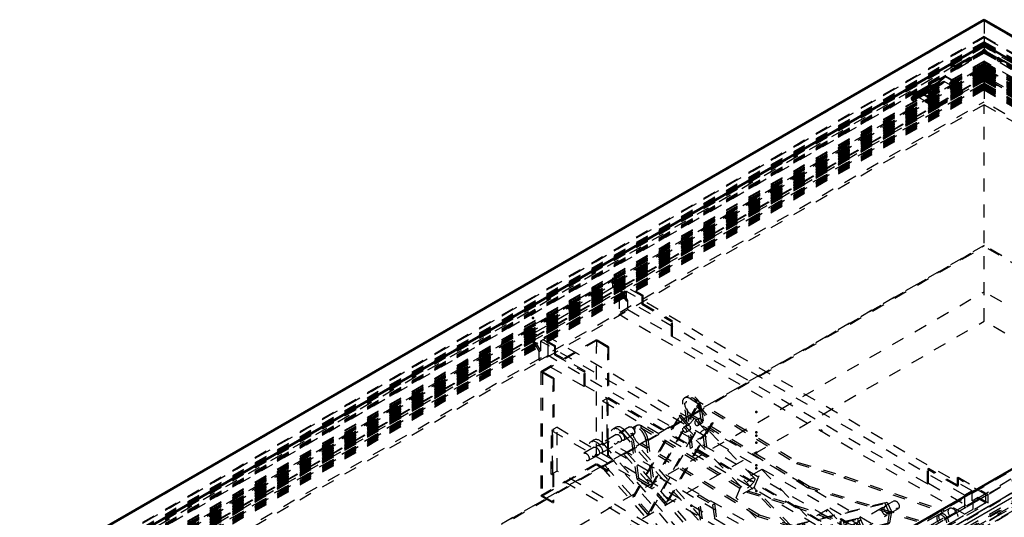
# Model space of a CAD drawing. Header units: millimetres. Extents: x 0 to 428, y 0 to 298.
# Tile 29 of 31: x 288 to 364, y 159 to 197. Entities that reach past the tile are written whole.
import ezdxf

# ---------------------------------------------------------------- set-up
doc = ezdxf.new("R2010")
doc.units = ezdxf.units.MM
doc.linetypes.add('Dashed', pattern=[2, 1, -1])
for name, color, linetype, lineweight in [('am_0', 7, 'Continuous', 50), ('am_12', 3, 'Continuous', 25), ('am_3', 6, 'Dashed', 25), ('am_6', 2, 'Continuous', 35), ('am_9', 7, 'Continuous', 50)]:
    doc.layers.add(name, color=color, linetype=linetype, lineweight=lineweight)

# ---------------------------------------------------------------- blocks, each defined once
blk = doc.blocks.new('58_FGS30012024025C210U_0_in_FDFneo120240C2225N1N4N_300Cl0__1203')
at = {"layer": 'am_3'}
for p, q in [((332.277, 172.392), (327.998, 169.922)), ((328.115, 169.922), (332.277, 172.325)), ((332.277, 172.392), (332.259, 162.825)), ((332.277, 172.325), (332.259, 162.757)), ((333.211, 171.851), (332.277, 172.392)), ((332.277, 172.325), (333.152, 171.817)), ((333.152, 171.817), (333.145, 167.828)), ((333.152, 171.817), (333.211, 171.851)), ((333.211, 171.851), (333.203, 167.862)), ((327.998, 169.922), (327.98, 160.355)), ((327.998, 169.922), (328.932, 169.381)), ((328.115, 169.922), (328.097, 160.355)), ((328.991, 169.415), (328.115, 169.922)), ((328.932, 169.381), (328.925, 165.392)), ((328.932, 169.381), (328.991, 169.415)), ((328.991, 169.415), (328.983, 165.425)), ((339.38, 168.07), (339.087, 167.901)), ((332.757, 164.295), (332.764, 167.676)), ((332.764, 167.676), (333.086, 167.862)), ((332.764, 167.676), (357.092, 153.57)), ((333.086, 167.862), (333.08, 164.481)), ((333.145, 167.828), (333.086, 167.862)), ((333.138, 164.515), (333.145, 167.896)), ((333.145, 167.896), (333.203, 167.93)), ((333.145, 167.896), (333.203, 167.862)), ((333.203, 167.862), (333.145, 167.828)), ((333.197, 164.549), (333.203, 167.93)), ((333.203, 167.93), (357.531, 153.824)), ((336.449, 161.018), (340.01, 167.274)), ((336.566, 161.086), (340.127, 167.342)), ((339.071, 167.485), (339.217, 167.57)), ((339.552, 164.011), (339.071, 167.485)), ((339.699, 164.096), (339.217, 167.57)), ((339.518, 167.85), (339.664, 167.935)), ((339.518, 167.85), (347.721, 162.849)), ((339.664, 167.935), (347.867, 162.934)), ((340.01, 167.274), (340.127, 167.342)), ((340.01, 167.274), (341.165, 165.946)), ((340.127, 167.342), (341.283, 166.014)), ((335.1, 160.24), (338.661, 166.496)), ((335.218, 160.308), (338.779, 166.563)), ((338.779, 166.563), (338.661, 166.496)), ((338.661, 166.496), (339.817, 165.168)), ((338.779, 166.563), (339.934, 165.236)), ((339.485, 166.516), (339.632, 166.601)), ((348.567, 160.979), (339.485, 166.516)), ((348.713, 161.064), (339.632, 166.601)), ((340.225, 167.051), (340.372, 167.135)), ((340.225, 167.051), (340.743, 163.321)), ((340.372, 167.135), (340.889, 163.405)), ((335.394, 165.769), (335.101, 165.6)), ((335.825, 165.719), (335.679, 165.634)), ((335.825, 165.719), (344.028, 160.718)), ((341.165, 165.946), (337.604, 159.691)), ((341.283, 166.014), (337.722, 159.759)), ((339.285, 165.784), (338.987, 165.611)), ((339.105, 165.751), (340.077, 164.747)), ((340.733, 165.381), (339.761, 166.386)), ((340.217, 166.322), (339.919, 166.149)), ((340.126, 165.79), (340.425, 165.963)), ((341.165, 165.946), (341.283, 166.014)), ((328.801, 162.011), (328.807, 165.392)), ((328.866, 165.426), (328.807, 165.392)), ((328.807, 165.392), (353.135, 151.286)), ((328.866, 165.426), (328.86, 162.045)), ((328.925, 165.392), (328.866, 165.426)), ((328.918, 162.079), (328.925, 165.459)), ((329.247, 165.645), (328.925, 165.459)), ((328.925, 165.459), (328.983, 165.425)), ((328.983, 165.425), (328.925, 165.392)), ((329.241, 162.265), (329.247, 165.645)), ((329.247, 165.645), (353.575, 151.54)), ((333.814, 165.078), (332.349, 164.232)), ((333.8, 165.644), (333.565, 165.509)), ((334.84, 165.67), (334.049, 165.214)), ((334.238, 165.25), (334.472, 165.385)), ((334.238, 165.25), (342.132, 156.223)), ((334.38, 164.639), (335.171, 165.096)), ((334.472, 165.385), (342.367, 156.358)), ((335.085, 165.184), (334.938, 165.1)), ((335.42, 161.625), (334.938, 165.1)), ((335.566, 161.71), (335.085, 165.184)), ((335.679, 165.634), (343.881, 160.633)), ((336.256, 158.913), (339.817, 165.168)), ((339.934, 165.236), (336.373, 158.98)), ((339.194, 165.252), (339.492, 165.424)), ((339.934, 165.236), (339.817, 165.168)), ((344.488, 161.71), (340.837, 165.482)), ((332.1, 164.663), (331.866, 164.528)), ((332.773, 164.404), (332.538, 164.269)), ((340.432, 155.241), (332.538, 164.269)), ((332.68, 163.658), (334.146, 164.504)), ((332.757, 164.295), (333.08, 164.481)), ((357.085, 150.19), (332.757, 164.295)), ((332.773, 164.404), (340.667, 155.377)), ((333.08, 164.481), (333.138, 164.447)), ((333.138, 164.447), (333.134, 162.25)), ((333.138, 164.515), (333.197, 164.549)), ((333.197, 164.481), (333.138, 164.515)), ((333.138, 164.447), (333.197, 164.481)), ((333.197, 164.481), (333.193, 162.284)), ((357.525, 150.443), (333.197, 164.549)), ((333.722, 164.332), (333.956, 164.468)), ((341.616, 155.305), (333.722, 164.332)), ((341.851, 155.44), (333.956, 164.468)), ((335.792, 164.384), (335.646, 164.3)), ((344.727, 158.763), (335.646, 164.3)), ((344.874, 158.848), (335.792, 164.384)), ((336.24, 164.75), (336.093, 164.665)), ((336.093, 164.665), (336.61, 160.935)), ((336.24, 164.75), (336.757, 161.02)), ((339.973, 164.646), (343.624, 160.874)), ((332.114, 164.097), (331.323, 163.64)), ((331.654, 163.066), (332.446, 163.523)), ((332.256, 163.486), (332.022, 163.351)), ((336.256, 158.913), (332.256, 163.486)), ((339.699, 164.096), (339.552, 164.011)), ((340.743, 163.321), (339.552, 164.011)), ((340.889, 163.405), (339.699, 164.096)), ((340.743, 163.321), (340.889, 163.405)), ((332.259, 162.825), (327.98, 160.355)), ((328.097, 160.355), (332.259, 162.757)), ((339.916, 154.324), (332.022, 163.351)), ((333.193, 162.284), (332.259, 162.825)), ((332.259, 162.757), (333.134, 162.25)), ((347.721, 162.849), (347.867, 162.934)), ((347.721, 162.849), (351.37, 161.746)), ((347.867, 162.934), (351.517, 161.831)), ((328.86, 162.045), (328.801, 162.011)), ((353.129, 147.906), (328.801, 162.011)), ((328.86, 162.045), (328.918, 162.011)), ((328.918, 162.011), (328.914, 159.814)), ((329.241, 162.265), (328.918, 162.079)), ((328.977, 162.045), (328.918, 162.079)), ((328.918, 162.011), (328.977, 162.045)), ((328.977, 162.045), (328.973, 159.847)), ((353.569, 148.159), (329.241, 162.265)), ((333.134, 162.25), (333.193, 162.284)), ((345.041, 162.384), (343.663, 161.589)), ((344.449, 160.995), (345.041, 162.384)), ((345.041, 162.384), (349.356, 157.926)), ((335.566, 161.71), (335.42, 161.625)), ((335.42, 161.625), (336.61, 160.935)), ((335.566, 161.71), (336.757, 161.02)), ((343.071, 160.2), (343.663, 161.589)), ((343.663, 161.589), (347.979, 157.131)), ((351.37, 161.746), (351.517, 161.831)), ((351.37, 161.746), (358.767, 159.19)), ((351.517, 161.831), (358.913, 159.274)), ((327.98, 160.355), (328.914, 159.814)), ((328.973, 159.847), (328.097, 160.355)), ((336.449, 161.018), (336.566, 161.086)), ((337.604, 159.691), (336.449, 161.018)), ((337.722, 159.759), (336.566, 161.086)), ((336.61, 160.935), (336.757, 161.02)), ((340.063, 160.331), (340.209, 160.415)), ((340.74, 156.588), (340.209, 160.415)), ((340.209, 160.415), (341.4, 159.725)), ((344.449, 160.995), (343.071, 160.2)), ((344.028, 160.718), (343.881, 160.633)), ((343.881, 160.633), (347.531, 159.53)), ((344.028, 160.718), (347.677, 159.615)), ((348.764, 156.536), (344.449, 160.995)), ((348.567, 160.979), (348.713, 161.064)), ((358.936, 157.77), (348.567, 160.979)), ((359.082, 157.854), (348.713, 161.064)), ((328.914, 159.814), (328.973, 159.847)), ((335.218, 160.308), (335.1, 160.24)), ((340.151, 154.459), (335.1, 160.24)), ((336.373, 158.98), (335.218, 160.308)), ((337.604, 159.691), (337.722, 159.759)), ((340.063, 160.331), (341.253, 159.641)), ((340.593, 156.503), (340.063, 160.331)), ((341.4, 159.725), (341.253, 159.641)), ((341.253, 159.641), (341.748, 156.069)), ((341.4, 159.725), (341.895, 156.153)), ((341.769, 156.647), (354.546, 159.775)), ((341.937, 156.744), (354.715, 159.872)), ((347.387, 155.741), (343.071, 160.2)), ((347.677, 159.615), (347.531, 159.53)), ((347.677, 159.615), (355.074, 157.058)), ((354.546, 159.775), (354.715, 159.872)), ((354.546, 159.775), (354.884, 159.033)), ((355.26, 159.953), (354.549, 159.542)), ((354.715, 159.872), (355.052, 159.13)), ((336.373, 158.98), (336.256, 158.913)), ((344.874, 158.848), (344.727, 158.763)), ((355.243, 155.638), (344.874, 158.848)), ((347.531, 159.53), (354.928, 156.973)), ((350.131, 159.304), (348.255, 158.221)), ((348.484, 155.438), (350.131, 159.304)), ((350.131, 159.304), (352.121, 157.248)), ((354.38, 159.445), (352.446, 158.329)), ((352.778, 157.754), (354.712, 158.871)), ((354.884, 159.033), (354.745, 158.162)), ((354.881, 158.968), (355.591, 159.378)), ((354.884, 159.033), (355.052, 159.13)), ((355.052, 159.13), (354.914, 158.259)), ((358.684, 158.891), (354.991, 156.759)), ((358.767, 159.19), (358.913, 159.274)), ((359.548, 159.39), (358.83, 158.976)), ((339.666, 155.433), (352.444, 158.561)), ((339.834, 155.53), (352.612, 158.659)), ((354.745, 158.162), (342.449, 155.152)), ((354.914, 158.259), (342.617, 155.249)), ((355.096, 155.553), (344.727, 158.763)), ((346.609, 154.355), (348.255, 158.221)), ((348.255, 158.221), (350.245, 156.165)), ((352.278, 158.231), (351.567, 157.821)), ((352.612, 158.659), (352.444, 158.561)), ((352.444, 158.561), (352.781, 157.819)), ((352.612, 158.659), (352.95, 157.916)), ((354.745, 158.162), (354.914, 158.259)), ((359.348, 158.078), (360.066, 158.493)), ((335.93, 157.945), (336.077, 158.03)), ((337.121, 157.255), (335.93, 157.945)), ((336.461, 154.118), (335.93, 157.945)), ((336.608, 154.202), (336.077, 158.03)), ((337.267, 157.34), (336.077, 158.03)), ((337.267, 157.34), (337.121, 157.255)), ((337.267, 157.34), (337.763, 153.768)), ((349.356, 157.926), (347.979, 157.131)), ((349.356, 157.926), (348.764, 156.536)), ((351.898, 157.247), (352.609, 157.657)), ((352.781, 157.819), (352.642, 156.948)), ((352.95, 157.916), (352.781, 157.819)), ((352.95, 157.916), (352.811, 157.046)), ((355.509, 155.862), (359.202, 157.994)), ((358.936, 157.77), (359.082, 157.854)), ((359.357, 157.725), (359.503, 157.809)), ((337.121, 157.255), (337.616, 153.683)), ((352.642, 156.948), (340.346, 153.938)), ((352.811, 157.046), (340.514, 154.035)), ((340.593, 156.503), (340.74, 156.588)), ((341.895, 156.153), (340.74, 156.588)), ((341.863, 156.714), (341.694, 156.617)), ((341.769, 156.647), (341.937, 156.744)), ((347.979, 157.131), (347.387, 155.741)), ((352.121, 157.248), (350.245, 156.165)), ((352.121, 157.248), (350.474, 153.382)), ((352.811, 157.046), (352.642, 156.948)), ((354.844, 156.675), (354.068, 156.226)), ((355.074, 157.058), (354.928, 156.973)), ((359.675, 156.575), (359.587, 156.524)), ((359.667, 152.518), (359.675, 156.575)), ((360.612, 156.031), (359.675, 156.575)), ((341.748, 156.069), (340.593, 156.503)), ((341.748, 156.069), (341.895, 156.153)), ((342.132, 156.223), (342.367, 156.358)), ((347.387, 155.741), (348.764, 156.536)), ((350.245, 156.165), (348.599, 152.299)), ((360.437, 156.031), (356.216, 153.595)), ((356.216, 153.493), (360.612, 156.031)), ((359.579, 152.467), (359.587, 156.524)), ((359.587, 156.524), (360.437, 156.031)), ((360.437, 156.031), (360.423, 148.763)), ((360.612, 156.031), (360.599, 148.763)), ((339.76, 155.5), (339.591, 155.403)), ((339.834, 155.53), (339.666, 155.433)), ((340.667, 155.377), (340.432, 155.241)), ((341.616, 155.305), (341.851, 155.44)), ((342.289, 155.046), (342.523, 155.181)), ((342.449, 155.152), (342.617, 155.249)), ((348.484, 155.438), (346.609, 154.355)), ((350.474, 153.382), (348.484, 155.438)), ((354.586, 155.329), (355.362, 155.777)), ((355.243, 155.638), (355.096, 155.553)), ((355.518, 155.508), (355.664, 155.593)), ((340.151, 154.459), (339.916, 154.324)), ((348.599, 152.299), (346.609, 154.355)), ((336.608, 154.202), (336.461, 154.118)), ((337.616, 153.683), (336.461, 154.118)), ((337.763, 153.768), (336.608, 154.202)), ((337.763, 153.768), (337.616, 153.683)), ((340.514, 154.035), (340.346, 153.938)), ((340.589, 154.065), (340.823, 154.2)), ((355.271, 149.98), (355.279, 154.037)), ((355.366, 154.088), (355.279, 154.037)), ((355.279, 154.037), (356.216, 153.493)), ((355.366, 154.088), (355.359, 150.031)), ((356.216, 153.595), (355.366, 154.088)), ((356.216, 153.595), (356.203, 146.327)), ((357.092, 153.57), (357.085, 150.19)), ((357.092, 153.57), (357.531, 153.824)), ((357.443, 153.706), (357.437, 150.494)), ((357.531, 153.756), (357.443, 153.706)), ((357.443, 153.706), (359.579, 152.467)), ((357.531, 153.824), (357.531, 153.756)), ((357.531, 153.756), (359.667, 152.518)), ((350.474, 153.382), (348.599, 152.299)), ((356.216, 153.493), (356.203, 146.225)), ((359.667, 152.518), (359.579, 152.467)), ((353.575, 151.54), (353.135, 151.286)), ((353.135, 151.286), (353.135, 151.219)), ((353.223, 151.269), (353.135, 151.219)), ((353.223, 151.269), (353.217, 148.058)), ((355.359, 150.031), (353.223, 151.269)), ((353.575, 151.54), (353.569, 148.159)), ((353.135, 151.219), (355.271, 149.98)), ((357.525, 150.545), (357.437, 150.494)), ((357.437, 150.494), (360.423, 148.763)), ((357.525, 150.545), (357.525, 150.443)), ((360.599, 148.763), (357.525, 150.545)), ((355.359, 150.031), (355.271, 149.98)), ((357.085, 150.19), (357.525, 150.443)), ((360.423, 148.763), (356.203, 146.327)), ((356.203, 146.225), (360.599, 148.763)), ((353.569, 148.159), (353.129, 147.906)), ((353.217, 148.058), (353.129, 148.007)), ((353.129, 148.007), (353.129, 147.906)), ((353.129, 148.007), (356.203, 146.225)), ((356.203, 146.327), (353.217, 148.058))]:
    blk.add_line(p, q, dxfattribs=at)
for points in [[(339.413, 165.449), (339.374, 165.485), (339.332, 165.531), (339.293, 165.579), (339.259, 165.633), (339.241, 165.69), (339.246, 165.739), (339.271, 165.773), (339.285, 165.783)], [(339.285, 165.783), (339.311, 165.794), (339.365, 165.799), (339.426, 165.782), (339.477, 165.742), (339.511, 165.691), (339.53, 165.63), (339.537, 165.561), (339.53, 165.496), (339.515, 165.45), (339.493, 165.425), (339.492, 165.424)], [(339.919, 166.149), (339.918, 166.149), (339.895, 166.12), (339.88, 166.075), (339.874, 166.018), (339.88, 165.951), (339.901, 165.882), (339.94, 165.825), (339.988, 165.791), (339.997, 165.786)], [(340.126, 165.79), (340.153, 165.813), (340.17, 165.854), (340.167, 165.9), (340.146, 165.952), (340.108, 166.009), (340.061, 166.064), (340.018, 166.107), (339.982, 166.137), (339.948, 166.153), (339.919, 166.149)], [(339.997, 165.786), (340.057, 165.774), (340.112, 165.784), (340.126, 165.79)], [(339.492, 165.424), (339.467, 165.42), (339.432, 165.435), (339.413, 165.449)]]:
    blk.add_lwpolyline(points, dxfattribs=at)
for centre, start_param, end_param in [((339.501, 167.183), 2.328263, 5.469856), ((339.795, 167.352), 0.957831, 4.099423), ((339.648, 167.268), 4.099423, 5.469856), ((339.648, 167.268), 0.957831, 2.328263), ((334.214, 164.926), 1.900389, 5.041981), ((335.516, 164.882), 0.957831, 4.099423), ((335.809, 165.051), 2.328263, 5.469856), ((333.98, 164.791), 1.900389, 5.041981), ((335.662, 164.967), 4.099423, 5.469856), ((335.662, 164.967), 0.957831, 2.328263), ((332.28, 163.81), 1.900389, 5.041981), ((332.514, 163.945), 1.900389, 5.041981), ((358.943, 158.443), 5.485927, 8.943737), ((359.089, 158.527), 5.485927, 8.943737), ((342.109, 155.899), 2.974965, 5.041981), ((342.277, 155.997), 2.974965, 6.116557), ((355.103, 156.226), 5.485927, 8.943737), ((355.25, 156.311), 5.485927, 8.943737), ((341.874, 155.764), 5.041982, 8.183574), ((342.109, 155.899), 0, 1.900389), ((340.006, 154.685), 2.974965, 6.116557), ((340.174, 154.783), 2.974965, 5.041981), ((340.409, 154.918), 5.041982, 8.183574), ((340.174, 154.783), 6.116557, 8.183574), ((342.109, 155.899), 6.116559, 6.283185)]:
    blk.add_ellipse(centre, major_axis=(0.414, -0.718), ratio=0.577382, start_param=start_param, end_param=end_param, dxfattribs=at)
for centre, major_axis, ratio in [((339.433, 166.069), (0.328, 0.317), 0.325058), ((335.006, 165.383), (-0.166, 0.287), 0.577382), ((340.321, 166.142), (-0.104, 0.179), 0.577382), ((333.98, 164.791), (-0.166, 0.287), 0.577382), ((334.214, 164.926), (-0.166, 0.287), 0.577382), ((339.09, 165.432), (-0.104, 0.179), 0.577382), ((340.405, 165.064), (0.432, 0.418), 0.325058), ((340.405, 165.064), (0.328, 0.317), 0.325058), ((332.514, 163.945), (-0.166, 0.287), 0.577382), ((331.489, 163.353), (-0.166, 0.287), 0.577382), ((332.28, 163.81), (-0.166, 0.287), 0.577382), ((344.056, 161.292), (0.432, 0.418), 0.325058), ((354.715, 159.255), (0.166, -0.287), 0.577382), ((355.425, 159.666), (-0.166, 0.287), 0.577382), ((354.546, 159.158), (0.166, -0.287), 0.577382), ((358.943, 158.443), (-0.259, 0.449), 0.577382), ((359.089, 158.527), (-0.259, 0.449), 0.577382), ((359.807, 158.942), (-0.259, 0.449), 0.577382), ((352.443, 157.944), (0.166, -0.287), 0.577382), ((352.612, 158.041), (0.166, -0.287), 0.577382), ((351.733, 157.534), (-0.166, 0.287), 0.577382), ((355.103, 156.226), (-0.259, 0.449), 0.577382), ((355.25, 156.311), (-0.259, 0.449), 0.577382), ((354.327, 155.778), (-0.259, 0.449), 0.577382)]:
    blk.add_ellipse(centre, major_axis=major_axis, ratio=ratio, dxfattribs=at)
at = {"layer": 'am_6'}
for tag, p, flags in [('NB', (365.612, 172.392), 8), ('NN', (365.612, 171.892), 8), ('NT', (365.612, 171.392), 8), ('NBSYN', (365.612, 170.892), 8), ('CATALOG', (365.612, 169.892), 8), ('LINA', (365.612, 170.392), 8), ('IDNR', (365.612, 169.392), 8), ('PN', (365.612, 168.892), 8), ('LODLEVEL', (365.612, 168.392), 8), ('L', (365.612, 167.892), 8), ('W', (365.612, 167.392), 8), ('DP', (365.612, 166.892), 8), ('OP', (365.612, 166.392), 8), ('OC', (365.612, 165.892), 8), ('BA', (365.612, 165.392), 8), ('ExcludeFromBOM', (365.612, 164.392), 8), ('PSOL_0', (365.612, 163.892), 9), ('PSOL_1', (365.612, 163.392), 9), ('PSOL_2', (365.612, 162.892), 9), ('PSOL_3', (365.612, 162.392), 9)]:
    blk.add_attdef(tag, p, '', height=0.5, dxfattribs=dict(at, flags=flags))
blk = doc.blocks.new('59_FGS3001202402511U_0_in_FDFneo120240C2225N1N4N_300Cl0__1203')
at = {"layer": 'am_3'}
for p, q in [((326.733, 173.216), (333.562, 177.158)), ((333.562, 176.414), (333.562, 177.158)), ((333.562, 177.158), (335.877, 175.822)), ((326.733, 172.573), (333.562, 176.515)), ((333.562, 177.057), (326.909, 173.216)), ((333.562, 176.414), (326.909, 172.573)), ((335.789, 175.771), (333.562, 177.057)), ((334.324, 176.075), (333.562, 176.515)), ((334.236, 176.024), (333.562, 176.414)), ((334.617, 176.126), (334.031, 175.788)), ((334.031, 175.788), (334.031, 174.332)), ((360.7, 160.392), (334.031, 175.788)), ((334.236, 176.024), (334.324, 176.075)), ((334.617, 175.365), (334.236, 176.024)), ((334.705, 175.415), (334.324, 176.075)), ((334.617, 175.365), (334.617, 176.126)), ((361.287, 160.73), (334.617, 176.126)), ((335.877, 175.822), (335.789, 175.771)), ((335.789, 175.771), (335.789, 175.128)), ((335.877, 175.822), (335.877, 175.179)), ((334.617, 175.365), (334.705, 175.415)), ((334.705, 174.722), (334.705, 175.415)), ((335.789, 175.128), (335.877, 175.179)), ((335.789, 175.128), (338.075, 173.808)), ((335.877, 175.179), (338.163, 173.859)), ((334.031, 174.332), (334.705, 174.722)), ((360.7, 158.936), (334.031, 174.332)), ((334.705, 174.722), (338.163, 172.725)), ((338.075, 173.808), (338.163, 173.859)), ((338.075, 172.674), (338.075, 173.808)), ((338.163, 172.725), (338.163, 173.859)), ((329.048, 171.879), (326.733, 173.216)), ((326.733, 172.573), (326.733, 173.216)), ((327.495, 172.133), (326.733, 172.573)), ((326.909, 172.573), (326.909, 173.216)), ((326.909, 173.216), (329.136, 171.93)), ((326.909, 172.573), (327.583, 172.184)), ((328.55, 172.624), (327.964, 172.285)), ((328.55, 171.169), (328.55, 172.624)), ((355.22, 157.228), (328.55, 172.624)), ((338.163, 172.725), (338.075, 172.674)), ((357.828, 161.271), (338.075, 172.674)), ((327.495, 172.133), (327.583, 172.184)), ((327.876, 171.473), (327.495, 172.133)), ((327.583, 172.184), (327.964, 171.524)), ((327.964, 172.285), (327.964, 171.524)), ((354.634, 156.889), (327.964, 172.285)), ((329.048, 171.879), (329.136, 171.93)), ((329.048, 171.879), (329.048, 171.236)), ((329.136, 171.287), (329.136, 171.93)), ((327.876, 171.473), (327.964, 171.524)), ((327.876, 170.779), (327.876, 171.473)), ((327.876, 170.779), (328.55, 171.169)), ((355.22, 155.772), (328.55, 171.169)), ((329.048, 171.236), (329.136, 171.287)), ((329.048, 171.236), (331.334, 169.917)), ((331.422, 169.968), (329.136, 171.287)), ((331.334, 168.783), (327.876, 170.779)), ((331.334, 169.917), (331.422, 169.968)), ((331.334, 168.783), (331.334, 169.917)), ((331.422, 168.834), (331.422, 169.968)), ((331.422, 168.834), (331.334, 168.783)), ((351.175, 157.431), (331.422, 168.834)), ((357.828, 162.405), (357.916, 162.456)), ((357.828, 161.271), (357.828, 162.405)), ((360.114, 161.085), (357.828, 162.405)), ((357.916, 161.322), (357.916, 162.456)), ((360.202, 161.136), (357.916, 162.456)), ((357.828, 161.271), (357.916, 161.322)), ((357.916, 161.322), (361.374, 159.325)), ((360.114, 161.728), (360.202, 161.779)), ((360.114, 161.728), (360.114, 161.085)), ((362.342, 160.442), (360.114, 161.728)), ((360.114, 161.085), (360.202, 161.136)), ((360.202, 161.779), (360.202, 161.136)), ((360.202, 161.779), (362.517, 160.442)), ((355.689, 156.602), (362.342, 160.442)), ((362.517, 160.442), (355.689, 156.5)), ((361.287, 160.73), (360.7, 160.392)), ((360.7, 160.392), (360.7, 158.936)), ((361.287, 159.968), (361.287, 160.73)), ((362.342, 159.799), (362.342, 160.442)), ((362.517, 159.799), (362.517, 160.442)), ((362.342, 159.799), (355.689, 155.959)), ((355.689, 155.857), (362.517, 159.799)), ((361.287, 159.968), (361.755, 160.239)), ((361.374, 159.325), (361.374, 160.019)), ((361.668, 160.188), (362.342, 159.799)), ((361.755, 160.239), (362.517, 159.799)), ((360.7, 158.936), (361.374, 159.325)), ((351.175, 158.564), (351.088, 158.514)), ((353.374, 157.194), (351.088, 158.514)), ((351.088, 157.38), (351.088, 158.514)), ((351.175, 157.431), (351.175, 158.564)), ((353.461, 157.245), (351.175, 158.564)), ((351.175, 157.431), (351.088, 157.38)), ((351.088, 157.38), (354.546, 155.383)), ((353.461, 157.888), (353.374, 157.837)), ((355.689, 156.5), (353.374, 157.837)), ((353.374, 157.837), (353.374, 157.194)), ((353.461, 157.888), (353.461, 157.245)), ((353.461, 157.888), (355.689, 156.602)), ((353.461, 157.245), (353.374, 157.194)), ((355.22, 157.228), (354.634, 156.889)), ((354.634, 156.889), (354.634, 156.128)), ((355.22, 155.772), (355.22, 157.228)), ((355.689, 155.857), (355.689, 156.602)), ((355.015, 156.348), (354.546, 156.077)), ((354.546, 155.383), (354.546, 156.077)), ((354.927, 156.297), (355.689, 155.857)), ((355.015, 156.348), (355.689, 155.959)), ((355.22, 155.772), (354.546, 155.383))]:
    blk.add_line(p, q, dxfattribs=at)
at = {"layer": 'am_6'}
for tag, p, flags in [('NB', (367.517, 177.158), 8), ('NN', (367.517, 176.658), 8), ('NT', (367.517, 176.158), 8), ('NBSYN', (367.517, 175.658), 8), ('LINA', (367.517, 175.158), 8), ('CATALOG', (367.517, 174.658), 8), ('IDNR', (367.517, 174.158), 8), ('PN', (367.517, 173.658), 8), ('LODLEVEL', (367.517, 173.158), 8), ('W', (367.517, 172.158), 8), ('L', (367.517, 172.658), 8), ('DP', (367.517, 171.658), 8), ('OP', (367.517, 171.158), 8), ('PPATH', (367.517, 170.658), 8), ('ExcludeFromBOM', (367.517, 169.658), 8), ('PSOL_0', (367.517, 169.158), 9), ('PSOL_1', (367.517, 168.658), 9), ('PSOL_2', (367.517, 168.158), 9)]:
    blk.add_attdef(tag, p, '', height=0.5, dxfattribs=dict(at, flags=flags))
blk = doc.blocks.new('60_Flat_Glass_Skylight_300120240_6_0_in_FDFneo120240C2225N1N4N_300Cl0__1203')
at = {"layer": 'am_3'}
for p, q in [((362.21, 193.219), (295.746, 154.85)), ((362.21, 193.265), (296.019, 155.053)), ((362.21, 193.061), (296.019, 154.85)), ((362.21, 193.265), (393.232, 175.356)), ((362.21, 193.219), (393.505, 175.153)), ((362.21, 193.061), (393.232, 175.153)), ((362.21, 192.592), (295.77, 154.237)), ((362.21, 192.419), (296.069, 154.237)), ((296.095, 154.251), (362.21, 192.419)), ((362.21, 192.719), (296.284, 154.661)), ((362.21, 193.007), (296.466, 155.053)), ((362.21, 193.007), (392.785, 175.356)), ((362.21, 192.719), (392.967, 174.964)), ((362.21, 192.599), (362.365, 192.509)), ((362.21, 192.419), (393.181, 174.54)), ((362.21, 192.419), (393.156, 174.554)), ((362.359, 192.506), (362.365, 192.509)), ((362.359, 192.506), (393.331, 174.626))]:
    blk.add_line(p, q, dxfattribs=at)
at = {"layer": 'am_6'}
for tag, p, flags in [('NB', (398.721, 193.265), 8), ('NN', (398.721, 192.765), 8), ('NT', (398.721, 192.265), 8), ('NBSYN', (398.721, 191.765), 8), ('LINA', (398.721, 191.265), 8), ('CATALOG', (398.721, 190.765), 8), ('IDNR', (398.721, 190.265), 8), ('PN', (398.721, 189.765), 8), ('LODLEVEL', (398.721, 189.265), 8), ('L', (398.721, 188.765), 8), ('W', (398.721, 188.265), 8), ('PPATH', (398.721, 187.765), 8), ('ExcludeFromBOM', (398.721, 186.765), 8), ('PSOL_0', (398.721, 186.265), 9), ('PSOL_1', (398.721, 185.765), 9), ('PSOL_2', (398.721, 185.265), 9)]:
    blk.add_attdef(tag, p, '', height=0.5, dxfattribs=dict(at, flags=flags))
blk = doc.blocks.new('61_Flat_Glass_Skylight_300120240_12_0_in_FDFneo120240C2225N1N4N_300Cl0__1203')
at = {"layer": 'am_3'}
for p, q in [((362.21, 192.427), (297.153, 154.871)), ((362.21, 192.427), (392.098, 175.173)), ((362.21, 192.121), (297.153, 154.564)), ((362.21, 192.149), (297.634, 154.871)), ((362.21, 191.842), (297.634, 154.564)), ((362.21, 192.149), (391.616, 175.173)), ((362.21, 192.121), (392.098, 174.866)), ((362.21, 191.842), (391.616, 174.866)), ((391.616, 175.173), (327.041, 137.895)), ((392.098, 175.173), (327.041, 137.617)), ((391.616, 174.866), (327.041, 137.588))]:
    blk.add_line(p, q, dxfattribs=at)
at = {"layer": 'am_6'}
for tag, p, flags in [('NB', (397.098, 192.427), 8), ('NN', (397.098, 191.927), 8), ('NT', (397.098, 191.427), 8), ('NBSYN', (397.098, 190.927), 8), ('LINA', (397.098, 190.427), 8), ('CATALOG', (397.098, 189.927), 8), ('IDNR', (397.098, 189.427), 8), ('PN', (397.098, 188.927), 8), ('LODLEVEL', (397.098, 188.427), 8), ('W', (397.098, 187.427), 8), ('L', (397.098, 187.927), 8), ('PPATH', (397.098, 186.927), 8), ('ExcludeFromBOM', (397.098, 185.927), 8), ('PSOL_0', (397.098, 185.427), 9), ('PSOL_1', (397.098, 184.927), 9), ('PSOL_2', (397.098, 184.427), 9)]:
    blk.add_attdef(tag, p, '', height=0.5, dxfattribs=dict(at, flags=flags))
blk = doc.blocks.new('62_Flat_Glass_Skylight_300120240_5_0_in_FDFneo120240C2225N1N4N_300Cl0__1203')
at = {"layer": 'am_3'}
for p, q in [((362.21, 192.478), (297.47, 155.104)), ((362.21, 192.478), (391.781, 175.407)), ((362.21, 192.003), (297.47, 154.629)), ((362.21, 192.139), (298.056, 155.104)), ((362.21, 191.665), (298.056, 154.629)), ((362.21, 192.139), (391.195, 175.407)), ((362.21, 191.665), (362.21, 192.123)), ((362.21, 192.003), (391.781, 174.932)), ((362.21, 191.665), (391.195, 174.932)), ((391.195, 175.407), (327.041, 138.372)), ((391.781, 175.407), (327.041, 138.033)), ((391.195, 174.932), (327.041, 137.897)), ((391.781, 174.932), (327.041, 137.558))]:
    blk.add_line(p, q, dxfattribs=at)
at = {"layer": 'am_6'}
for tag, p, flags in [('NB', (396.781, 192.478), 8), ('NN', (396.781, 191.978), 8), ('NT', (396.781, 191.478), 8), ('NBSYN', (396.781, 190.978), 8), ('LINA', (396.781, 190.478), 8), ('CATALOG', (396.781, 189.978), 8), ('IDNR', (396.781, 189.478), 8), ('PN', (396.781, 188.978), 8), ('LODLEVEL', (396.781, 188.478), 8), ('L', (396.781, 187.978), 8), ('W', (396.781, 187.478), 8), ('PPATH', (396.781, 186.978), 8), ('ExcludeFromBOM', (396.781, 185.978), 8), ('PSOL_0', (396.781, 185.478), 9), ('PSOL_1', (396.781, 184.978), 9), ('PSOL_2', (396.781, 184.478), 9)]:
    blk.add_attdef(tag, p, '', height=0.5, dxfattribs=dict(at, flags=flags))
blk = doc.blocks.new('63_FGS3001202402C4U_0_in_FDFneo120240C2225N1N4N_300Cl0__1203')
at = {"layer": 'am_3'}
for p, q in [((362.21, 195.719), (296.503, 157.787)), ((362.21, 195.719), (362.21, 195.151)), ((392.748, 178.089), (362.21, 195.719)), ((362.21, 194.61), (296.503, 156.678)), ((362.21, 195.038), (362.21, 194.61)), ((392.748, 176.98), (362.21, 194.61)), ((327.041, 140.157), (392.748, 178.089)), ((327.041, 139.049), (392.748, 176.98))]:
    blk.add_line(p, q, dxfattribs=at)
at = {"layer": 'am_6'}
for tag, p, flags in [('NB', (397.748, 195.719), 8), ('NN', (397.748, 195.219), 8), ('NT', (397.748, 194.719), 8), ('NBSYN', (397.748, 194.219), 8), ('LINA', (397.748, 193.719), 8), ('CATALOG', (397.748, 193.219), 8), ('IDNR', (397.748, 192.719), 8), ('PN', (397.748, 192.219), 8), ('LODLEVEL', (397.748, 191.719), 8), ('L', (397.748, 191.219), 8), ('W', (397.748, 190.719), 8), ('TG', (397.748, 190.219), 8), ('TG1', (397.748, 189.719), 8), ('OC', (397.748, 189.219), 8), ('PPATH', (397.748, 188.719), 8), ('ExcludeFromBOM', (397.748, 187.719), 8), ('PSOL_0', (397.748, 187.219), 9), ('PSOL_1', (397.748, 186.719), 9), ('PSOL_2', (397.748, 186.219), 9), ('PSOL_3', (397.748, 185.719), 9)]:
    blk.add_attdef(tag, p, '', height=0.5, dxfattribs=dict(at, flags=flags))
blk = doc.blocks.new('64_FGS30012024025C3U_0_in_FDFneo120240C2225N1N4N_300Cl0__1203')
at = {"layer": 'am_0'}
for p, q in [((362.21, 197.083), (294.185, 157.813)), ((395.065, 178.115), (362.21, 197.083)), ((362.21, 197.083), (362.21, 197.013)), ((362.21, 195.151), (297.616, 157.862)), ((362.21, 195.076), (362.21, 195.151)), ((362.21, 195.151), (391.634, 178.165)), ((391.634, 178.165), (327.041, 140.876))]:
    blk.add_line(p, q, dxfattribs=at)
at = {"layer": 'am_12'}
for p, q in [((362.21, 197.013), (294.392, 157.862)), ((362.21, 197.013), (394.858, 178.165)), ((394.858, 178.165), (327.041, 139.015)), ((395.151, 177.996), (327.041, 138.677))]:
    blk.add_line(p, q, dxfattribs=at)
at = {"layer": 'am_3'}
for p, q in [((362.21, 197.012), (294.099, 157.693)), ((362.21, 197.012), (362.21, 195.719)), ((362.21, 197.012), (395.151, 177.996)), ((362.21, 195.385), (292.865, 155.353)), ((294.099, 156.41), (362.21, 195.729)), ((362.21, 195.783), (296.327, 157.749)), ((362.21, 195.783), (392.924, 178.052)), ((362.21, 195.729), (395.151, 176.712)), ((362.21, 195.385), (396.386, 175.655)), ((362.21, 194.645), (292.339, 154.309)), ((362.21, 194.574), (292.525, 154.345)), ((362.21, 195.288), (292.969, 155.316)), ((362.21, 195.273), (293.141, 155.4)), ((362.21, 194.982), (293.644, 155.4)), ((362.21, 194.711), (296.327, 156.678)), ((362.21, 195.038), (297.616, 157.749)), ((361.988, 194.602), (360.765, 193.896)), ((362.21, 194.845), (361.988, 194.602)), ((361.988, 194.602), (362.21, 194.474)), ((362.21, 195.288), (396.281, 175.619)), ((362.21, 195.273), (396.109, 175.703)), ((362.21, 195.038), (362.21, 195.076)), ((362.21, 195.038), (391.634, 178.052)), ((395.607, 175.703), (362.21, 194.982)), ((362.21, 194.845), (362.431, 194.602)), ((362.21, 194.711), (392.924, 176.98)), ((362.21, 194.645), (396.911, 174.612)), ((362.21, 194.474), (362.21, 194.61)), ((362.431, 194.602), (362.21, 194.474)), ((362.21, 194.574), (396.726, 174.648)), ((362.431, 194.602), (363.655, 193.896)), ((362.21, 194.526), (292.444, 154.252)), ((362.21, 194.506), (292.594, 154.318)), ((360.68, 193.926), (359.883, 193.466)), ((359.953, 193.425), (360.75, 193.885)), ((361.106, 194.156), (360.65, 193.893)), ((360.65, 193.893), (360.68, 193.926)), ((360.65, 193.893), (360.75, 193.835)), ((360.68, 193.926), (360.75, 193.885)), ((360.75, 193.835), (361.206, 194.098)), ((360.75, 193.885), (360.75, 193.835)), ((360.765, 193.896), (360.846, 193.984)), ((360.765, 193.896), (360.986, 193.768)), ((360.846, 193.984), (360.904, 194.018)), ((360.846, 193.984), (360.986, 193.903)), ((360.864, 193.974), (361.025, 194.067)), ((360.904, 194.018), (360.864, 193.974)), ((360.864, 193.974), (361.045, 193.869)), ((360.904, 194.018), (361.045, 193.937)), ((361.045, 193.937), (360.986, 193.903)), ((360.986, 193.903), (360.986, 193.768)), ((361.025, 194.067), (361.106, 194.156)), ((361.025, 194.067), (361.206, 193.962)), ((361.206, 193.962), (361.045, 193.869)), ((361.045, 193.869), (361.045, 193.937)), ((361.106, 194.156), (361.206, 194.098)), ((361.206, 194.098), (361.206, 193.962)), ((362.21, 194.526), (396.807, 174.554)), ((362.21, 194.506), (396.657, 174.62)), ((363.314, 194.156), (363.213, 194.098)), ((363.213, 194.098), (363.213, 193.962)), ((363.669, 193.835), (363.213, 194.098)), ((363.395, 194.067), (363.213, 193.962)), ((363.213, 193.962), (363.375, 193.869)), ((363.314, 194.156), (363.769, 193.893)), ((363.395, 194.067), (363.314, 194.156)), ((363.515, 194.018), (363.375, 193.937)), ((363.556, 193.974), (363.375, 193.869)), ((363.375, 193.869), (363.375, 193.937)), ((363.375, 193.937), (363.433, 193.903)), ((363.556, 193.974), (363.395, 194.067)), ((363.574, 193.984), (363.433, 193.903)), ((363.433, 193.903), (363.433, 193.768)), ((363.655, 193.896), (363.433, 193.768)), ((363.515, 194.018), (363.556, 193.974)), ((363.574, 193.984), (363.515, 194.018)), ((363.655, 193.896), (363.574, 193.984)), ((363.739, 193.926), (363.669, 193.885)), ((363.769, 193.893), (363.669, 193.835)), ((363.669, 193.885), (363.669, 193.835)), ((364.466, 193.425), (363.669, 193.885)), ((363.739, 193.926), (364.536, 193.466)), ((363.769, 193.893), (363.739, 193.926)), ((360.986, 193.768), (294.795, 155.557)), ((362.21, 193.518), (295.579, 155.053)), ((361.99, 193.256), (295.799, 155.045)), ((359.953, 193.542), (295.829, 156.524)), ((362.151, 193.231), (295.96, 155.02)), ((362.371, 193.29), (296.019, 154.986)), ((362.21, 193.061), (296.019, 154.85)), ((362.21, 193.043), (296.491, 155.104)), ((362.21, 193.696), (298.085, 156.678)), ((359.883, 193.466), (359.953, 193.542)), ((359.883, 193.466), (359.953, 193.425)), ((359.953, 193.542), (359.953, 193.425)), ((361.99, 193.324), (362.049, 193.358)), ((361.99, 193.256), (361.99, 193.324)), ((361.99, 193.324), (362.151, 193.231)), ((362.151, 193.163), (361.99, 193.256)), ((362.21, 193.383), (362.049, 193.29)), ((362.049, 193.358), (362.049, 193.29)), ((362.049, 193.358), (362.21, 193.265)), ((362.049, 193.29), (362.268, 193.163)), ((362.151, 193.231), (362.151, 193.163)), ((362.21, 192.123), (362.21, 193.696)), ((362.21, 193.696), (391.165, 176.98)), ((362.21, 193.518), (393.671, 175.356)), ((362.21, 193.383), (362.371, 193.29)), ((362.371, 193.358), (362.21, 193.265)), ((362.21, 193.061), (393.232, 175.153)), ((362.21, 193.043), (392.76, 175.407)), ((362.43, 193.324), (362.268, 193.231)), ((362.268, 193.163), (362.43, 193.256)), ((362.268, 193.231), (362.268, 193.163)), ((362.268, 193.231), (393.29, 175.322)), ((362.268, 193.163), (393.451, 175.161)), ((362.371, 193.358), (362.371, 193.29)), ((362.43, 193.324), (362.371, 193.358)), ((362.43, 193.256), (362.43, 193.324)), ((362.43, 193.256), (393.451, 175.348)), ((363.433, 193.768), (394.455, 175.859)), ((362.21, 192.992), (296.491, 155.053)), ((357.145, 191.578), (359.197, 192.762)), ((357.174, 191.494), (359.225, 192.678)), ((357.783, 191.142), (359.834, 192.326)), ((357.794, 191.203), (359.846, 192.388)), ((358.173, 192.006), (358.642, 192.276)), ((358.642, 192.276), (359.197, 192.762)), ((359.225, 192.678), (358.687, 192.208)), ((359.197, 192.762), (359.846, 192.388)), ((359.834, 192.326), (359.225, 192.678)), ((359.959, 192.197), (359.834, 192.326)), ((359.846, 192.388), (359.981, 192.247)), ((362.21, 192.992), (392.76, 175.356)), ((362.21, 192.123), (298.085, 155.104)), ((356.59, 191.092), (357.145, 191.578)), ((356.705, 191.063), (358.757, 192.248)), ((358.231, 192.057), (357.118, 191.414)), ((357.145, 191.578), (357.794, 191.203)), ((357.163, 191.345), (358.276, 191.988)), ((358.286, 191.972), (357.172, 191.329)), ((357.234, 191.235), (358.347, 191.878)), ((357.908, 191.012), (359.959, 192.197)), ((357.929, 191.063), (359.981, 192.247)), ((358.231, 192.057), (358.173, 192.006)), ((358.219, 191.937), (358.687, 192.208)), ((358.219, 191.937), (358.276, 191.988)), ((358.231, 192.057), (358.276, 191.988)), ((358.268, 191.925), (358.737, 192.195)), ((358.286, 191.972), (358.268, 191.925)), ((358.284, 191.832), (358.753, 192.103)), ((358.286, 191.972), (358.347, 191.878)), ((358.325, 191.76), (358.794, 192.031)), ((358.737, 192.195), (358.757, 192.248)), ((359.981, 192.247), (359.959, 192.197)), ((362.21, 192.123), (391.165, 175.407)), ((356.59, 191.092), (357.059, 191.363)), ((357.174, 191.494), (356.636, 191.024)), ((356.636, 191.024), (357.105, 191.294)), ((356.685, 191.011), (357.154, 191.282)), ((356.685, 191.011), (356.705, 191.063)), ((356.701, 190.918), (357.17, 191.189)), ((356.743, 190.846), (357.212, 191.117)), ((357.118, 191.414), (357.059, 191.363)), ((357.105, 191.294), (357.163, 191.345)), ((357.118, 191.414), (357.163, 191.345)), ((357.172, 191.329), (357.154, 191.282)), ((357.172, 191.329), (357.234, 191.235)), ((357.783, 191.142), (357.174, 191.494)), ((357.908, 191.012), (357.783, 191.142)), ((357.794, 191.203), (357.929, 191.063)), ((357.929, 191.063), (357.908, 191.012)), ((391.634, 178.052), (327.041, 140.763)), ((392.924, 178.052), (327.041, 140.018)), ((392.924, 176.98), (327.041, 138.947)), ((391.165, 176.98), (327.041, 139.962)), ((391.165, 175.407), (327.041, 138.388))]:
    blk.add_line(p, q, dxfattribs=at)
for centre, major_axis, start_param, end_param in [((358.722, 192.156), (0.073, -0.126), 3.255149, 8.291617), ((358.253, 191.886), (-0.073, 0.126), 0.113556, 4.329926), ((358.253, 191.886), (-0.0311, 0.0538), 0.113556, 5.150024), ((358.722, 192.156), (0.0311, -0.0538), 3.255149, 8.291617), ((356.67, 190.972), (0.073, -0.126), 3.255149, 8.291617), ((356.67, 190.972), (0.0311, -0.0538), 3.255149, 8.291617), ((357.139, 191.243), (-0.073, 0.126), 0.113556, 4.329926), ((357.139, 191.243), (-0.0311, 0.0538), 0.113556, 5.150024)]:
    blk.add_ellipse(centre, major_axis=major_axis, ratio=0.577382, start_param=start_param, end_param=end_param, dxfattribs=at)
at = {"layer": 'am_6'}
for tag, p, flags in [('NB', (401.924, 197.083), 8), ('NN', (401.924, 196.583), 8), ('NT', (401.924, 196.083), 8), ('NBSYN', (401.924, 195.583), 8), ('LINA', (401.924, 195.083), 8), ('CATALOG', (401.924, 194.583), 8), ('IDNR', (401.924, 194.083), 8), ('PN', (401.924, 193.583), 8), ('LODLEVEL', (401.924, 193.083), 8), ('L', (401.924, 192.583), 8), ('W', (401.924, 192.083), 8), ('OP', (401.924, 191.083), 8), ('DP', (401.924, 191.583), 8), ('OC', (401.924, 190.583), 8), ('ExcludeFromBOM', (401.924, 189.583), 8), ('PSOL_0', (401.924, 189.083), 9), ('PSOL_1', (401.924, 188.583), 9), ('PSOL_2', (401.924, 188.083), 9)]:
    blk.add_attdef(tag, p, '', height=0.5, dxfattribs=dict(at, flags=flags))
blk = doc.blocks.new('65_Flat_Glass_Skylight_3001202402_2_0_in_FDFneo120240C2225N1N4N_300Cl0__1203')
at = {"layer": 'am_3'}
for p, q in [((362.209, 193.825), (293.513, 154.167)), ((362.209, 193.883), (293.585, 154.267)), ((362.209, 193.825), (293.759, 154.309)), ((395.665, 174.57), (362.209, 193.883)), ((362.209, 193.883), (362.209, 192.343)), ((362.209, 193.825), (395.737, 174.469)), ((362.209, 193.825), (395.491, 174.612)), ((362.209, 193.216), (291.303, 152.282)), ((362.209, 193.125), (291.484, 152.296)), ((362.209, 193.579), (291.782, 152.923)), ((362.209, 193.489), (291.963, 152.937)), ((362.209, 193.342), (292.015, 152.82)), ((362.209, 193.252), (292.196, 152.834)), ((362.209, 193.6), (292.585, 153.406)), ((362.209, 193.508), (292.959, 153.531)), ((362.209, 193.707), (293.109, 153.816)), ((362.209, 193.531), (293.261, 153.728)), ((293.341, 153.757), (362.209, 193.514)), ((362.209, 193.654), (293.513, 153.997)), ((362.209, 193.707), (396.141, 174.118)), ((362.209, 193.654), (395.737, 174.299)), ((362.209, 193.6), (396.665, 173.709)), ((362.209, 193.579), (397.468, 173.225)), ((362.209, 193.531), (395.989, 174.03)), ((362.209, 193.514), (395.909, 174.06)), ((362.209, 193.508), (396.291, 173.833)), ((362.209, 193.489), (397.287, 173.239)), ((362.209, 193.342), (397.235, 173.122)), ((362.209, 193.252), (397.054, 173.136)), ((362.209, 193.216), (397.947, 172.585)), ((362.209, 193.125), (397.766, 172.599)), ((362.209, 192.508), (290.454, 151.084)), ((362.209, 192.397), (290.522, 151.013)), ((362.209, 192.852), (290.824, 151.642)), ((362.209, 192.749), (290.913, 151.59)), ((290.99, 151.546), (362.209, 192.66)), ((362.209, 192.761), (291.005, 151.656)), ((362.209, 192.615), (291.056, 151.539)), ((362.209, 192.524), (291.237, 151.553)), ((362.209, 192.978), (291.536, 152.179)), ((362.209, 192.888), (291.717, 152.193)), ((362.209, 192.715), (296.326, 154.681)), ((362.209, 192.343), (296.326, 154.309)), ((357.036, 191.167), (359.088, 192.351)), ((358.915, 192.194), (359.088, 192.351)), ((359.088, 192.351), (360.451, 191.564)), ((362.209, 192.978), (397.714, 172.482)), ((362.209, 192.888), (397.533, 172.496)), ((362.209, 192.852), (398.426, 171.944)), ((362.209, 192.761), (398.245, 171.958)), ((398.337, 171.893), (362.209, 192.749)), ((362.209, 192.715), (392.924, 174.984)), ((362.209, 192.66), (398.26, 171.848)), ((362.209, 192.615), (398.194, 171.841)), ((362.209, 192.524), (398.013, 171.855)), ((362.209, 192.508), (398.796, 171.387)), ((362.209, 192.397), (398.728, 171.316)), ((362.209, 192.343), (392.924, 174.612)), ((290.126, 150.576), (362.209, 192.19)), ((362.209, 192.134), (290.222, 150.576)), ((290.518, 150.652), (362.209, 192.038)), ((362.209, 191.977), (298.015, 154.918)), ((362.209, 191.74), (298.015, 154.681)), ((362.209, 191.903), (298.143, 154.918)), ((357.065, 191.083), (359.117, 192.267)), ((358.086, 192.005), (357.119, 191.447)), ((358.128, 191.933), (357.161, 191.375)), ((357.264, 191.195), (358.231, 191.754)), ((357.27, 191.199), (358.237, 191.758)), ((357.272, 191.299), (358.24, 191.857)), ((357.306, 191.124), (358.273, 191.682)), ((357.316, 191.131), (358.283, 191.689)), ((357.331, 191.285), (358.298, 191.843)), ((358.237, 191.758), (358.373, 191.881)), ((358.298, 191.843), (358.24, 191.857)), ((358.373, 191.77), (358.283, 191.689)), ((358.373, 191.881), (358.915, 192.194)), ((358.915, 192.083), (358.373, 191.77)), ((358.373, 191.77), (358.373, 191.881)), ((358.399, 190.38), (360.451, 191.564)), ((358.514, 190.363), (360.565, 191.548)), ((359.117, 192.267), (358.915, 192.083)), ((358.915, 192.083), (358.915, 192.194)), ((360.568, 191.429), (359.117, 192.267)), ((360.451, 191.564), (360.565, 191.548)), ((360.565, 191.548), (360.568, 191.497)), ((362.209, 192.19), (399.124, 170.879)), ((362.209, 192.134), (399.028, 170.879)), ((362.209, 192.038), (398.732, 170.954)), ((362.209, 191.977), (362.209, 190.515)), ((362.209, 191.977), (391.235, 175.221)), ((362.209, 191.903), (391.107, 175.221)), ((362.209, 191.74), (391.235, 174.984)), ((356.863, 191.009), (357.405, 191.322)), ((357.405, 191.212), (356.863, 190.899)), ((356.863, 191.009), (357.036, 191.167)), ((357.065, 191.083), (356.863, 190.899)), ((356.863, 190.899), (356.863, 191.009)), ((357.036, 191.167), (358.399, 190.38)), ((358.517, 190.245), (357.065, 191.083)), ((357.405, 191.322), (357.27, 191.199)), ((357.272, 191.299), (357.331, 191.285)), ((357.316, 191.131), (357.405, 191.212)), ((357.405, 191.212), (357.405, 191.322)), ((358.517, 190.312), (360.568, 191.497)), ((358.517, 190.245), (360.568, 191.429)), ((360.568, 191.497), (360.568, 191.429)), ((362.209, 190.515), (298.143, 153.531)), ((358.399, 190.38), (358.514, 190.363)), ((358.514, 190.363), (358.517, 190.312)), ((358.517, 190.312), (358.517, 190.245)), ((362.209, 190.515), (391.107, 173.833)), ((391.107, 175.221), (327.041, 138.236)), ((391.235, 175.221), (327.041, 138.162)), ((391.235, 174.984), (327.041, 137.925))]:
    blk.add_line(p, q, dxfattribs=at)
for centre, major_axis, start_param, end_param in [((358.18, 191.843), (0.093, -0.162), 1.248344, 6.398521), ((358.18, 191.843), (0.0518, -0.0897), 1.397456, 6.395251), ((357.213, 191.285), (-0.093, 0.162), 4.389937, 9.540113), ((357.213, 191.285), (-0.0518, 0.0897), 4.539049, 9.536843)]:
    blk.add_ellipse(centre, major_axis=major_axis, ratio=0.577382, start_param=start_param, end_param=end_param, dxfattribs=at)
at = {"layer": 'am_6'}
for tag, p, flags in [('NB', (404.474, 193.883), 8), ('NN', (404.474, 193.383), 8), ('NT', (404.474, 192.883), 8), ('NBSYN', (404.474, 192.383), 8), ('LINA', (404.474, 191.883), 8), ('CATALOG', (404.474, 191.383), 8), ('IDNR', (404.474, 190.883), 8), ('PN', (404.474, 190.383), 8), ('LODLEVEL', (404.474, 189.883), 8), ('W', (404.474, 188.883), 8), ('L', (404.474, 189.383), 8), ('DP', (404.474, 188.383), 8), ('ExcludeFromBOM', (404.474, 187.383), 8), ('PSOL_0', (404.474, 186.883), 9), ('PSOL_1', (404.474, 186.383), 9)]:
    blk.add_attdef(tag, p, '', height=0.5, dxfattribs=dict(at, flags=flags))
blk = doc.blocks.new('66_FGS30012024025201U_0_in_FDFneo120240C2225N1N4N_300Cl0__1203')
at = {"layer": 'am_3'}
for p, q in [((294.507, 153.531), (362.209, 192.614)), ((394.743, 173.833), (362.209, 192.614)), ((362.209, 192.343), (362.209, 191.977)), ((297.733, 153.531), (362.209, 190.752)), ((391.517, 173.833), (362.209, 190.752)), ((362.209, 173.83), (362.209, 190.515)), ((287.769, 136.609), (362.209, 179.583)), ((362.209, 179.665), (294.507, 140.581)), ((294.507, 140.57), (362.209, 179.653)), ((394.743, 160.883), (362.209, 179.665)), ((394.743, 160.872), (362.209, 179.653)), ((401.481, 156.912), (362.209, 179.583)), ((294.507, 137.017), (362.209, 176.101)), ((394.743, 157.32), (362.209, 176.101)), ((297.733, 136.609), (362.209, 173.83)), ((391.517, 156.912), (362.209, 173.83))]:
    blk.add_line(p, q, dxfattribs=at)
at = {"layer": 'am_6'}
for tag, p, flags in [('NB', (406.54, 192.614), 8), ('NN', (406.54, 192.114), 8), ('NT', (406.54, 191.614), 8), ('NBSYN', (406.54, 191.114), 8), ('LINA', (406.54, 190.614), 8), ('CATALOG', (406.54, 190.114), 8), ('IDNR', (406.54, 189.614), 8), ('PN', (406.54, 189.114), 8), ('LODLEVEL', (406.54, 188.614), 8), ('L', (406.54, 188.114), 8), ('W', (406.54, 187.614), 8), ('OP', (406.54, 186.614), 8), ('DP', (406.54, 187.114), 8), ('BA', (406.54, 186.114), 8), ('RT', (406.54, 185.614), 8), ('ExcludeFromBOM', (406.54, 184.614), 8), ('PSOL_0', (406.54, 184.114), 9), ('PSOL_1', (406.54, 183.614), 9), ('PSOL_2', (406.54, 183.114), 9)]:
    blk.add_attdef(tag, p, '', height=0.5, dxfattribs=dict(at, flags=flags))

msp = doc.modelspace()

# ---------------------------------------------------------------- linework, layer by layer
at = {"layer": 'am_9'}
for p in [(327.392, 174.07), (327.392, 174.07), (344.625, 166.829), (344.625, 166.829), (344.625, 165.256), (344.625, 165.256), (344.625, 165.256), (344.625, 165.002), (344.625, 165.002), (349.637, 165.365), (344.625, 164.46), (344.625, 163.682), (344.625, 163.682), (344.625, 163.682), (344.625, 162.711), (344.625, 162.472), (344.625, 160.728), (339.613, 159.579)]:
    msp.add_point(p, dxfattribs=at)

# ---------------------------------------------------------------- block references
for name in ['64_FGS30012024025C3U_0_in_FDFneo120240C2225N1N4N_300Cl0__1203', '63_FGS3001202402C4U_0_in_FDFneo120240C2225N1N4N_300Cl0__1203', '65_Flat_Glass_Skylight_3001202402_2_0_in_FDFneo120240C2225N1N4N_300Cl0__1203', '60_Flat_Glass_Skylight_300120240_6_0_in_FDFneo120240C2225N1N4N_300Cl0__1203', '66_FGS30012024025201U_0_in_FDFneo120240C2225N1N4N_300Cl0__1203', '61_Flat_Glass_Skylight_300120240_12_0_in_FDFneo120240C2225N1N4N_300Cl0__1203', '62_Flat_Glass_Skylight_300120240_5_0_in_FDFneo120240C2225N1N4N_300Cl0__1203', '59_FGS3001202402511U_0_in_FDFneo120240C2225N1N4N_300Cl0__1203', '58_FGS30012024025C210U_0_in_FDFneo120240C2225N1N4N_300Cl0__1203']:
    msp.add_blockref(name, (0, 0))

doc.saveas('drawing.dxf')
